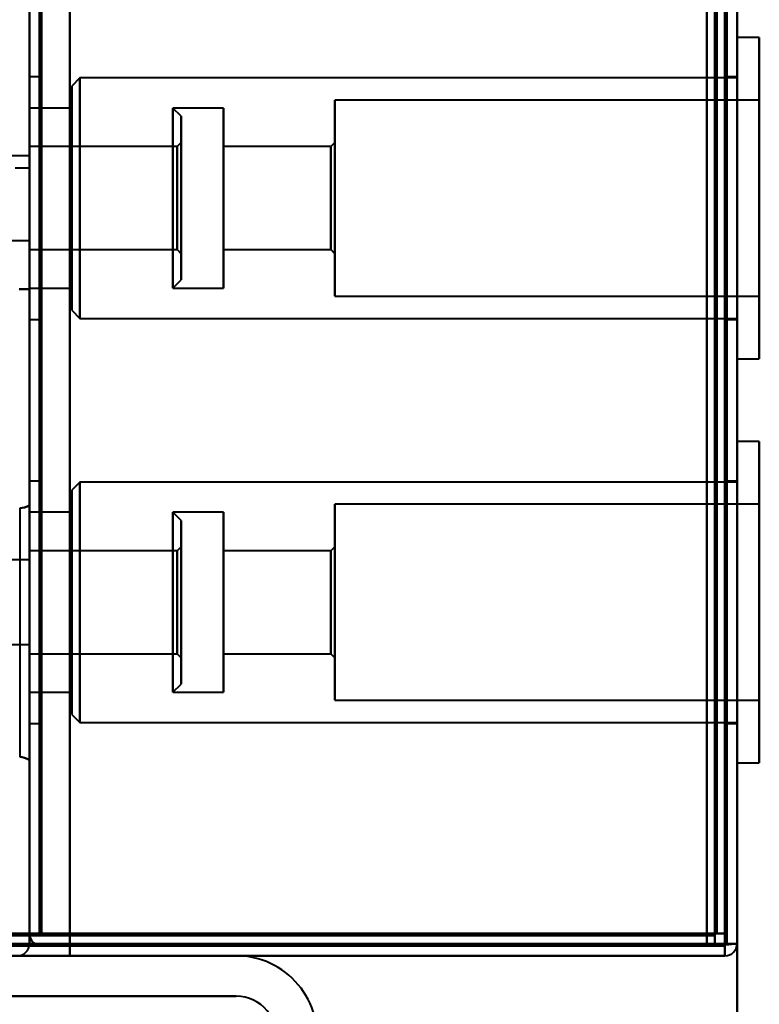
# Model space of a CAD drawing. Header units: millimetres. Extents: x -1087 to 1688, y -120 to 1210.
# Tile 56 of 92: x 705 to 741, y 126 to 175. Entities that reach past the tile are written whole.
import ezdxf

# ---------------------------------------------------------------- set-up
doc = ezdxf.new("R2010")
doc.units = ezdxf.units.MM
doc.layers.add('A-GENM', color=13, linetype='Continuous', lineweight=40)
doc.layers.add('G-IMPT', color=8, linetype='Continuous', lineweight=40)

# ---------------------------------------------------------------- blocks, each defined once
blk = doc.blocks.new('Maintenance r21 - Maintenance r21-762144-Arrière')
at = {"layer": 'A-GENM'}
for p, q in [((740, 1138), (740, 0)), ((740, 0), (740, 1138))]:
    blk.add_line(p, q, dxfattribs=at)
blk = doc.blocks.new('NEXA 2000 CALQUES_dwg-762145-Arrière')
at = {"layer": 'G-IMPT'}
for p, q in [((739.5, 129.472), (739.5, 1137.272)), ((705, 128.972), (705, 1102.772)), ((740, 128.972), (740, 1102.772)), ((705, 1102.272), (705, 129.472)), ((705, 383.372), (705, 167.372)), ((705, 167.372), (705, 383.372)), ((741.1, 173.822), (740, 173.822)), ((740, 162.827), (740, 173.822)), ((740, 173.822), (740, 162.827)), ((741.1, 162.827), (741.1, 173.822)), ((741.1, 173.822), (741.1, 162.827)), ((705.5, 171.872), (705, 171.872)), ((705, 165.872), (705, 171.872)), ((705, 171.872), (705, 165.872)), ((705.5, 165.872), (705.5, 171.872)), ((705.5, 171.872), (705.5, 165.872)), ((707.5, 171.822), (707.1, 171.422)), ((740, 171.822), (707.5, 171.822)), ((707.5, 171.822), (707.5, 163.593)), ((707.5, 163.593), (707.5, 171.822)), ((740, 171.872), (739.5, 171.872)), ((739.5, 171.872), (739.5, 165.872)), ((739.5, 165.872), (739.5, 171.872)), ((740, 165.872), (740, 171.872)), ((740, 171.822), (740, 163.593)), ((707.1, 171.422), (707.1, 163.746)), ((707.1, 163.746), (707.1, 171.422)), ((741.1, 170.722), (720.1, 170.722)), ((720.1, 164.015), (720.1, 170.722)), ((720.1, 170.722), (720.1, 164.015)), ((741.1, 164.015), (741.1, 170.722)), ((741.1, 170.722), (741.1, 164.015)), ((707.1, 170.322), (705, 170.322)), ((705, 164.168), (705, 170.322)), ((705, 170.322), (705, 165.872)), ((707.1, 170.322), (707.1, 164.168)), ((707.1, 164.168), (707.1, 170.322)), ((712.5, 169.922), (712.1, 170.322)), ((714.6, 170.322), (712.1, 170.322)), ((712.1, 165.872), (712.1, 170.322)), ((712.1, 170.322), (712.1, 165.872)), ((714.6, 164.168), (714.6, 170.322)), ((714.6, 170.322), (714.6, 164.168)), ((712.5, 165.872), (712.5, 169.922)), ((712.5, 169.922), (712.5, 165.872)), ((712.5, 168.622), (712.3, 168.422)), ((712.5, 165.872), (712.5, 168.622)), ((712.5, 168.622), (712.5, 165.872)), ((720.1, 168.622), (719.9, 168.422)), ((720.1, 164.819), (720.1, 168.622)), ((720.1, 168.622), (720.1, 164.819)), ((740, 157.922), (740, 168.918)), ((740, 168.918), (740, 157.922)), ((741.1, 157.922), (741.1, 168.918)), ((741.1, 168.918), (741.1, 157.922)), ((712.3, 168.422), (705, 168.422)), ((705, 165.872), (705, 168.422)), ((705, 168.422), (705, 164.896)), ((707.5, 168.151), (707.5, 159.922)), ((707.5, 159.922), (707.5, 168.151)), ((712.3, 166.849), (712.3, 168.422)), ((712.3, 168.228), (712.3, 168.422)), ((712.3, 168.422), (712.3, 165.872)), ((712.3, 164.896), (712.3, 168.228)), ((712.3, 168.228), (712.3, 165.872)), ((719.9, 168.422), (714.6, 168.422)), ((714.6, 164.896), (714.6, 168.422)), ((714.6, 168.422), (714.6, 164.896)), ((719.9, 164.896), (719.9, 168.422)), ((719.9, 168.422), (719.9, 164.896)), ((740, 168.151), (740, 159.922)), ((705, 167.972), (704, 167.972)), ((705, 165.872), (705, 167.972)), ((705, 167.972), (705, 165.872)), ((707.1, 167.998), (707.1, 160.322)), ((707.1, 160.322), (707.1, 167.998)), ((720.1, 161.022), (720.1, 167.73)), ((720.1, 167.73), (720.1, 161.022)), ((741.1, 161.022), (741.1, 167.73)), ((741.1, 167.73), (741.1, 161.022)), ((704.3, 167.372), (705, 167.372)), ((705, 165.872), (705, 167.577)), ((707.1, 167.577), (707.1, 161.422)), ((707.1, 161.422), (707.1, 167.577)), ((712.1, 167.577), (712.1, 161.422)), ((714.6, 161.422), (714.6, 167.577)), ((714.6, 167.577), (714.6, 161.422)), ((705, 166.849), (705, 165.872)), ((712.3, 163.322), (712.3, 166.849)), ((714.6, 163.322), (714.6, 166.849)), ((714.6, 166.849), (714.6, 163.322)), ((719.9, 163.322), (719.9, 166.849)), ((719.9, 166.849), (719.9, 163.322)), ((720.1, 163.122), (720.1, 166.926)), ((720.1, 166.926), (720.1, 163.122)), ((705, 163.772), (705, 165.872)), ((705, 163.322), (705, 165.872)), ((705, 165.872), (705, 163.772)), ((705, 165.872), (705, 163.322)), ((705, 161.422), (705, 165.872)), ((705, 159.872), (705, 165.872)), ((705, 165.872), (705, 161.422)), ((705, 165.872), (705, 159.872)), ((705.5, 159.872), (705.5, 165.872)), ((705.5, 165.872), (705.5, 159.872)), ((712.1, 161.422), (712.1, 165.872)), ((712.1, 165.872), (712.1, 164.168)), ((712.3, 165.872), (712.3, 163.322)), ((712.5, 163.122), (712.5, 165.872)), ((712.5, 161.822), (712.5, 165.872)), ((712.5, 165.872), (712.5, 163.122)), ((712.5, 165.872), (712.5, 161.822)), ((739.5, 165.872), (739.5, 159.872)), ((739.5, 159.872), (739.5, 165.872)), ((740, 159.872), (740, 165.872)), ((704, 163.772), (705, 163.772)), ((705, 163.322), (712.3, 163.322)), ((712.3, 163.322), (712.5, 163.122)), ((714.6, 163.322), (719.9, 163.322)), ((719.9, 163.322), (720.1, 163.122)), ((712.1, 161.422), (712.5, 161.822)), ((705, 161.422), (707.1, 161.422)), ((712.1, 161.422), (714.6, 161.422)), ((720.1, 161.022), (741.1, 161.022)), ((705, 159.872), (705.5, 159.872)), ((707.1, 160.322), (707.5, 159.922)), ((707.5, 159.922), (740, 159.922)), ((739.5, 159.872), (740, 159.872)), ((740, 157.922), (741.1, 157.922)), ((741.1, 153.822), (740, 153.822)), ((741.1, 153.822), (740, 153.822)), ((741.1, 153.822), (740, 153.822)), ((740, 142.827), (740, 153.822)), ((740, 142.827), (740, 153.822)), ((740, 142.827), (740, 153.822)), ((740, 153.822), (740, 142.827)), ((740, 153.822), (740, 142.827)), ((740, 153.822), (740, 142.827)), ((741.1, 142.827), (741.1, 153.822)), ((741.1, 142.827), (741.1, 153.822)), ((741.1, 142.827), (741.1, 153.822)), ((741.1, 153.822), (741.1, 142.827)), ((741.1, 153.822), (741.1, 142.827)), ((741.1, 153.822), (741.1, 142.827)), ((705.5, 151.872), (705, 151.872)), ((705.5, 151.872), (705, 151.872)), ((705.5, 151.872), (705, 151.872)), ((705, 145.872), (705, 151.872)), ((705, 145.872), (705, 151.872)), ((705, 145.872), (705, 151.872)), ((705, 151.872), (705, 145.872)), ((705, 151.872), (705, 145.872)), ((705, 151.872), (705, 145.872)), ((705.5, 145.872), (705.5, 151.872)), ((705.5, 145.872), (705.5, 151.872)), ((705.5, 145.872), (705.5, 151.872)), ((705.5, 151.872), (705.5, 145.872)), ((705.5, 151.872), (705.5, 145.872)), ((705.5, 151.872), (705.5, 145.872)), ((707.5, 151.822), (707.1, 151.422)), ((707.5, 151.822), (707.1, 151.422)), ((707.5, 151.822), (707.1, 151.422)), ((740, 151.822), (707.5, 151.822)), ((740, 151.822), (707.5, 151.822)), ((740, 151.822), (707.5, 151.822)), ((707.5, 151.822), (707.5, 143.593)), ((707.5, 151.822), (707.5, 143.593)), ((707.5, 151.822), (707.5, 143.593)), ((707.5, 143.593), (707.5, 151.822)), ((707.5, 143.593), (707.5, 151.822)), ((707.5, 143.593), (707.5, 151.822)), ((740, 151.872), (739.5, 151.872)), ((740, 151.872), (739.5, 151.872)), ((740, 151.872), (739.5, 151.872)), ((739.5, 151.872), (739.5, 145.872)), ((739.5, 151.872), (739.5, 145.872)), ((739.5, 151.872), (739.5, 145.872)), ((739.5, 145.872), (739.5, 151.872)), ((739.5, 145.872), (739.5, 151.872)), ((739.5, 145.872), (739.5, 151.872)), ((740, 145.872), (740, 151.872)), ((740, 145.872), (740, 151.872)), ((740, 145.872), (740, 151.872)), ((740, 151.822), (740, 143.593)), ((740, 151.822), (740, 143.593)), ((740, 151.822), (740, 143.593)), ((707.1, 151.422), (707.1, 143.746)), ((707.1, 151.422), (707.1, 143.746)), ((707.1, 151.422), (707.1, 143.746)), ((707.1, 143.746), (707.1, 151.422)), ((707.1, 143.746), (707.1, 151.422)), ((707.1, 143.746), (707.1, 151.422)), ((705, 150.684), (705, 138.061)), ((705, 150.684), (705, 138.061)), ((705, 138.061), (705, 150.684)), ((705, 138.061), (705, 150.684)), ((741.1, 150.722), (720.1, 150.722)), ((741.1, 150.722), (720.1, 150.722)), ((741.1, 150.722), (720.1, 150.722)), ((720.1, 144.015), (720.1, 150.722)), ((720.1, 144.015), (720.1, 150.722)), ((720.1, 144.015), (720.1, 150.722)), ((720.1, 150.722), (720.1, 144.015)), ((720.1, 150.722), (720.1, 144.015)), ((720.1, 150.722), (720.1, 144.015)), ((741.1, 144.015), (741.1, 150.722)), ((741.1, 144.015), (741.1, 150.722)), ((741.1, 144.015), (741.1, 150.722)), ((741.1, 150.722), (741.1, 144.015)), ((741.1, 150.722), (741.1, 144.015)), ((741.1, 150.722), (741.1, 144.015)), ((704.52, 150.521), (704.52, 138.223)), ((704.52, 150.521), (704.52, 144.372)), ((707.1, 150.322), (705, 150.322)), ((707.1, 150.322), (705, 150.322)), ((707.1, 150.322), (705, 150.322)), ((705, 144.168), (705, 150.322)), ((705, 144.168), (705, 150.322)), ((705, 144.168), (705, 150.322)), ((705, 150.322), (705, 145.872)), ((705, 150.322), (705, 145.872)), ((705, 150.322), (705, 145.872)), ((707.1, 150.322), (707.1, 144.168)), ((707.1, 150.322), (707.1, 144.168)), ((707.1, 150.322), (707.1, 144.168)), ((707.1, 144.168), (707.1, 150.322)), ((707.1, 144.168), (707.1, 150.322)), ((707.1, 144.168), (707.1, 150.322)), ((712.5, 149.922), (712.1, 150.322)), ((712.5, 149.922), (712.1, 150.322)), ((712.5, 149.922), (712.1, 150.322)), ((714.6, 150.322), (712.1, 150.322)), ((714.6, 150.322), (712.1, 150.322)), ((714.6, 150.322), (712.1, 150.322)), ((712.1, 145.872), (712.1, 150.322)), ((712.1, 145.872), (712.1, 150.322)), ((712.1, 145.872), (712.1, 150.322)), ((712.1, 150.322), (712.1, 145.872)), ((712.1, 150.322), (712.1, 145.872)), ((712.1, 150.322), (712.1, 145.872)), ((714.6, 144.168), (714.6, 150.322)), ((714.6, 144.168), (714.6, 150.322)), ((714.6, 144.168), (714.6, 150.322)), ((714.6, 150.322), (714.6, 144.168)), ((714.6, 150.322), (714.6, 144.168)), ((714.6, 150.322), (714.6, 144.168)), ((712.5, 145.872), (712.5, 149.922)), ((712.5, 145.872), (712.5, 149.922)), ((712.5, 145.872), (712.5, 149.922)), ((712.5, 149.922), (712.5, 145.872)), ((712.5, 149.922), (712.5, 145.872)), ((712.5, 149.922), (712.5, 145.872)), ((740, 137.922), (740, 148.918)), ((740, 137.922), (740, 148.918)), ((740, 137.922), (740, 148.918)), ((740, 148.918), (740, 137.922)), ((740, 148.918), (740, 137.922)), ((740, 148.918), (740, 137.922)), ((741.1, 137.922), (741.1, 148.918)), ((741.1, 137.922), (741.1, 148.918)), ((741.1, 137.922), (741.1, 148.918)), ((741.1, 148.918), (741.1, 137.922)), ((741.1, 148.918), (741.1, 137.922)), ((741.1, 148.918), (741.1, 137.922)), ((712.3, 148.422), (705, 148.422)), ((712.3, 148.422), (705, 148.422)), ((712.3, 148.422), (705, 148.422)), ((705, 145.872), (705, 148.422)), ((705, 145.872), (705, 148.422)), ((705, 145.872), (705, 148.422)), ((705, 148.422), (705, 144.896)), ((705, 148.422), (705, 144.896)), ((705, 148.422), (705, 144.896)), ((707.5, 148.151), (707.5, 139.922)), ((707.5, 148.151), (707.5, 139.922)), ((707.5, 148.151), (707.5, 139.922)), ((707.5, 139.922), (707.5, 148.151)), ((707.5, 139.922), (707.5, 148.151)), ((707.5, 139.922), (707.5, 148.151)), ((712.5, 148.622), (712.3, 148.422)), ((712.5, 148.622), (712.3, 148.422)), ((712.5, 148.622), (712.3, 148.422)), ((712.3, 146.849), (712.3, 148.422)), ((712.3, 148.228), (712.3, 148.422)), ((712.3, 146.849), (712.3, 148.422)), ((712.3, 148.228), (712.3, 148.422)), ((712.3, 146.849), (712.3, 148.422)), ((712.3, 148.228), (712.3, 148.422)), ((712.3, 148.422), (712.3, 145.872)), ((712.3, 148.422), (712.3, 145.872)), ((712.3, 148.422), (712.3, 145.872)), ((712.3, 144.896), (712.3, 148.228)), ((712.3, 144.896), (712.3, 148.228)), ((712.3, 144.896), (712.3, 148.228)), ((712.3, 148.228), (712.3, 145.872)), ((712.3, 148.228), (712.3, 145.872)), ((712.3, 148.228), (712.3, 145.872)), ((712.5, 145.872), (712.5, 148.622)), ((712.5, 145.872), (712.5, 148.622)), ((712.5, 145.872), (712.5, 148.622)), ((712.5, 148.622), (712.5, 145.872)), ((712.5, 148.622), (712.5, 145.872)), ((712.5, 148.622), (712.5, 145.872)), ((719.9, 148.422), (714.6, 148.422)), ((719.9, 148.422), (714.6, 148.422)), ((719.9, 148.422), (714.6, 148.422)), ((714.6, 144.896), (714.6, 148.422)), ((714.6, 144.896), (714.6, 148.422)), ((714.6, 144.896), (714.6, 148.422)), ((714.6, 148.422), (714.6, 144.896)), ((714.6, 148.422), (714.6, 144.896)), ((714.6, 148.422), (714.6, 144.896)), ((720.1, 148.622), (719.9, 148.422)), ((720.1, 148.622), (719.9, 148.422)), ((720.1, 148.622), (719.9, 148.422)), ((719.9, 144.896), (719.9, 148.422)), ((719.9, 144.896), (719.9, 148.422)), ((719.9, 144.896), (719.9, 148.422)), ((719.9, 148.422), (719.9, 144.896)), ((719.9, 148.422), (719.9, 144.896)), ((719.9, 148.422), (719.9, 144.896)), ((720.1, 144.819), (720.1, 148.622)), ((720.1, 144.819), (720.1, 148.622)), ((720.1, 144.819), (720.1, 148.622)), ((720.1, 148.622), (720.1, 144.819)), ((720.1, 148.622), (720.1, 144.819)), ((720.1, 148.622), (720.1, 144.819)), ((740, 148.151), (740, 139.922)), ((740, 148.151), (740, 139.922)), ((740, 148.151), (740, 139.922)), ((705, 147.972), (704, 147.972)), ((705, 147.972), (704, 147.972)), ((705, 147.972), (704, 147.972)), ((705, 143.772), (705, 147.972)), ((705, 143.772), (705, 147.972)), ((705, 143.772), (705, 147.972)), ((705, 143.772), (705, 147.972)), ((705, 143.772), (705, 147.972)), ((705, 143.772), (705, 147.972)), ((705, 147.972), (705, 143.772)), ((705, 147.972), (705, 143.772)), ((705, 147.972), (705, 143.772)), ((705, 147.972), (705, 143.772)), ((705, 147.972), (705, 143.772)), ((705, 147.972), (705, 143.772)), ((707.1, 147.998), (707.1, 140.322)), ((707.1, 147.998), (707.1, 140.322)), ((707.1, 147.998), (707.1, 140.322)), ((707.1, 140.322), (707.1, 147.998)), ((707.1, 140.322), (707.1, 147.998)), ((707.1, 140.322), (707.1, 147.998)), ((720.1, 141.022), (720.1, 147.73)), ((720.1, 141.022), (720.1, 147.73)), ((720.1, 141.022), (720.1, 147.73)), ((720.1, 147.73), (720.1, 141.022)), ((720.1, 147.73), (720.1, 141.022)), ((720.1, 147.73), (720.1, 141.022)), ((741.1, 141.022), (741.1, 147.73)), ((741.1, 141.022), (741.1, 147.73)), ((741.1, 141.022), (741.1, 147.73)), ((741.1, 147.73), (741.1, 141.022)), ((741.1, 147.73), (741.1, 141.022)), ((741.1, 147.73), (741.1, 141.022)), ((705, 145.872), (705, 147.577)), ((705, 145.872), (705, 147.577)), ((705, 145.872), (705, 147.577)), ((707.1, 147.577), (707.1, 141.422)), ((707.1, 147.577), (707.1, 141.422)), ((707.1, 147.577), (707.1, 141.422)), ((707.1, 141.422), (707.1, 147.577)), ((707.1, 141.422), (707.1, 147.577)), ((707.1, 141.422), (707.1, 147.577)), ((712.1, 147.577), (712.1, 141.422)), ((712.1, 147.577), (712.1, 141.422)), ((712.1, 147.577), (712.1, 141.422)), ((714.6, 141.422), (714.6, 147.577)), ((714.6, 141.422), (714.6, 147.577)), ((714.6, 141.422), (714.6, 147.577)), ((714.6, 147.577), (714.6, 141.422)), ((714.6, 147.577), (714.6, 141.422)), ((714.6, 147.577), (714.6, 141.422)), ((705, 146.849), (705, 145.872)), ((705, 146.849), (705, 145.872)), ((705, 146.849), (705, 145.872)), ((712.3, 143.322), (712.3, 146.849)), ((712.3, 143.322), (712.3, 146.849)), ((712.3, 143.322), (712.3, 146.849)), ((714.6, 143.322), (714.6, 146.849)), ((714.6, 143.322), (714.6, 146.849)), ((714.6, 143.322), (714.6, 146.849)), ((714.6, 146.849), (714.6, 143.322)), ((714.6, 146.849), (714.6, 143.322)), ((714.6, 146.849), (714.6, 143.322)), ((719.9, 143.322), (719.9, 146.849)), ((719.9, 143.322), (719.9, 146.849)), ((719.9, 143.322), (719.9, 146.849)), ((719.9, 146.849), (719.9, 143.322)), ((719.9, 146.849), (719.9, 143.322)), ((719.9, 146.849), (719.9, 143.322)), ((720.1, 143.122), (720.1, 146.926)), ((720.1, 143.122), (720.1, 146.926)), ((720.1, 143.122), (720.1, 146.926)), ((720.1, 146.926), (720.1, 143.122)), ((720.1, 146.926), (720.1, 143.122)), ((720.1, 146.926), (720.1, 143.122)), ((705, 143.322), (705, 145.872)), ((705, 143.322), (705, 145.872)), ((705, 143.322), (705, 145.872)), ((705, 145.872), (705, 143.322)), ((705, 145.872), (705, 143.322)), ((705, 145.872), (705, 143.322)), ((705, 141.422), (705, 145.872)), ((705, 141.422), (705, 145.872)), ((705, 141.422), (705, 145.872)), ((705, 139.872), (705, 145.872)), ((705, 145.872), (705, 141.422)), ((705, 139.872), (705, 145.872)), ((705, 145.872), (705, 141.422)), ((705, 139.872), (705, 145.872)), ((705, 145.872), (705, 141.422)), ((705, 145.872), (705, 139.872)), ((705, 145.872), (705, 139.872)), ((705, 145.872), (705, 139.872)), ((705.5, 139.872), (705.5, 145.872)), ((705.5, 139.872), (705.5, 145.872)), ((705.5, 139.872), (705.5, 145.872)), ((705.5, 145.872), (705.5, 139.872)), ((705.5, 145.872), (705.5, 139.872)), ((705.5, 145.872), (705.5, 139.872)), ((712.1, 141.422), (712.1, 145.872)), ((712.1, 141.422), (712.1, 145.872)), ((712.1, 141.422), (712.1, 145.872)), ((712.1, 145.872), (712.1, 144.168)), ((712.1, 145.872), (712.1, 144.168)), ((712.1, 145.872), (712.1, 144.168)), ((712.3, 145.872), (712.3, 143.322)), ((712.3, 145.872), (712.3, 143.322)), ((712.3, 145.872), (712.3, 143.322)), ((712.5, 143.122), (712.5, 145.872)), ((712.5, 143.122), (712.5, 145.872)), ((712.5, 143.122), (712.5, 145.872)), ((712.5, 141.822), (712.5, 145.872)), ((712.5, 145.872), (712.5, 143.122)), ((712.5, 141.822), (712.5, 145.872)), ((712.5, 145.872), (712.5, 143.122)), ((712.5, 141.822), (712.5, 145.872)), ((712.5, 145.872), (712.5, 143.122)), ((712.5, 145.872), (712.5, 141.822)), ((712.5, 145.872), (712.5, 141.822)), ((712.5, 145.872), (712.5, 141.822)), ((739.5, 145.872), (739.5, 139.872)), ((739.5, 145.872), (739.5, 139.872)), ((739.5, 145.872), (739.5, 139.872)), ((739.5, 139.872), (739.5, 145.872)), ((739.5, 139.872), (739.5, 145.872)), ((739.5, 139.872), (739.5, 145.872)), ((740, 139.872), (740, 145.872)), ((740, 139.872), (740, 145.872)), ((740, 139.872), (740, 145.872)), ((704.52, 144.372), (704.52, 138.223)), ((704, 143.772), (705, 143.772)), ((704, 143.772), (705, 143.772)), ((704, 143.772), (705, 143.772)), ((705, 143.322), (712.3, 143.322)), ((705, 143.322), (712.3, 143.322)), ((705, 143.322), (712.3, 143.322)), ((712.3, 143.322), (712.5, 143.122)), ((712.3, 143.322), (712.5, 143.122)), ((712.3, 143.322), (712.5, 143.122)), ((714.6, 143.322), (719.9, 143.322)), ((714.6, 143.322), (719.9, 143.322)), ((714.6, 143.322), (719.9, 143.322)), ((719.9, 143.322), (720.1, 143.122)), ((719.9, 143.322), (720.1, 143.122)), ((719.9, 143.322), (720.1, 143.122)), ((712.1, 141.422), (712.5, 141.822)), ((712.1, 141.422), (712.5, 141.822)), ((712.1, 141.422), (712.5, 141.822)), ((705, 141.422), (707.1, 141.422)), ((705, 141.422), (707.1, 141.422)), ((705, 141.422), (707.1, 141.422)), ((712.1, 141.422), (714.6, 141.422)), ((712.1, 141.422), (714.6, 141.422)), ((712.1, 141.422), (714.6, 141.422)), ((720.1, 141.022), (741.1, 141.022)), ((720.1, 141.022), (741.1, 141.022)), ((720.1, 141.022), (741.1, 141.022)), ((705, 139.872), (705.5, 139.872)), ((705, 139.872), (705.5, 139.872)), ((705, 139.872), (705.5, 139.872)), ((707.1, 140.322), (707.5, 139.922)), ((707.1, 140.322), (707.5, 139.922)), ((707.1, 140.322), (707.5, 139.922)), ((707.5, 139.922), (740, 139.922)), ((707.5, 139.922), (740, 139.922)), ((707.5, 139.922), (740, 139.922)), ((739.5, 139.872), (740, 139.872)), ((739.5, 139.872), (740, 139.872)), ((739.5, 139.872), (740, 139.872)), ((740, 137.922), (741.1, 137.922)), ((740, 137.922), (741.1, 137.922)), ((740, 137.922), (741.1, 137.922)), ((705.6, 129.472), (705, 129.472)), ((705, 129.472), (705.6, 129.472)), ((705.6, 129.472), (705, 129.472)), ((705, 129.472), (705.6, 129.472)), ((738.9, 129.472), (738.9, 128.872)), ((738.9, 128.872), (738.9, 129.472)), ((739.5, 129.472), (738.9, 129.472)), ((738.9, 129.472), (739.5, 129.472)), ((176.1, 128.872), (738.9, 128.872)), ((704.4, 128.972), (705, 128.972)), ((705, 128.972), (704.4, 128.972)), ((739.4, 128.972), (739.4, 128.372)), ((739.4, 128.372), (739.4, 128.972)), ((740, 128.972), (739.4, 128.972)), ((739.4, 128.972), (740, 128.972)), ((739.4, 128.972), (740, 128.972)), ((739.4, 128.972), (740, 128.972)), ((740, 128.972), (739.4, 128.972)), ((740, 128.972), (739.4, 128.972))]:
    blk.add_line(p, q, dxfattribs=at)
at = {"layer": 'G-IMPT', "flags": 128}
for points in [[(739.4, 128.972), (739.4, 381.172), (739.4, 633.372), (739.4, 885.572), (739.4, 1137.772)], [(739.4, 1137.772), (739.4, 885.572), (739.4, 633.372), (739.4, 381.172), (739.4, 128.972)], [(739.4, 128.972), (739.4, 381.172), (739.4, 633.372), (739.4, 885.572), (739.4, 1137.772)], [(739.5, 1137.772), (739.5, 885.572), (739.5, 633.372), (739.5, 381.172), (739.5, 128.972)], [(740, 1137.772), (740, 885.572), (740, 633.372), (740, 381.172), (740, 128.972)], [(740, 128.972), (740, 381.172), (740, 633.372), (740, 885.572), (740, 1137.772)], [(738.9, 1137.272), (738.9, 885.322), (738.9, 633.372), (738.9, 381.422), (738.9, 129.472)], [(738.9, 129.472), (738.9, 381.422), (738.9, 633.372), (738.9, 885.322), (738.9, 1137.272)], [(738.9, 1137.272), (738.9, 885.322), (738.9, 633.372), (738.9, 381.422), (738.9, 129.472)], [(739, 129.472), (739, 381.422), (739, 633.372), (739, 885.322), (739, 1137.272)], [(739, 1137.272), (739, 885.322), (739, 633.372), (739, 381.422), (739, 129.472)], [(739, 129.472), (739, 381.422), (739, 633.372), (739, 885.322), (739, 1137.272)], [(739.5, 129.472), (739.5, 381.422), (739.5, 633.372), (739.5, 885.322), (739.5, 1137.272)], [(739.5, 1137.272), (739.5, 885.322), (739.5, 633.372), (739.5, 381.422), (739.5, 129.472)], [(739.5, 129.472), (739.5, 381.422), (739.5, 633.372), (739.5, 885.322), (739.5, 1137.272)], [(739.5, 1137.272), (739.5, 885.322), (739.5, 633.372), (739.5, 381.422), (739.5, 129.472)], [(739.5, 129.472), (739.5, 381.422), (739.5, 633.372), (739.5, 885.322), (739.5, 1137.272)], [(739.5, 1137.272), (739.5, 885.322), (739.5, 633.372), (739.5, 381.422), (739.5, 129.472)], [(705, 128.972), (705, 372.422), (705, 615.872), (705, 859.322), (705, 1102.772)], [(705, 1102.772), (705, 859.322), (705, 615.872), (705, 372.422), (705, 128.972)], [(707, 128.972), (707, 372.422), (707, 615.872), (707, 859.322), (707, 1102.772)], [(707, 1102.772), (707, 859.322), (707, 615.872), (707, 372.422), (707, 128.972)], [(707, 1102.772), (707, 859.322), (707, 615.872), (707, 372.422), (707, 128.972)], [(707, 128.972), (707, 372.422), (707, 615.872), (707, 859.322), (707, 1102.772)], [(739.4, 1102.772), (739.4, 859.322), (739.4, 615.872), (739.4, 372.422), (739.4, 128.972)], [(739.4, 128.972), (739.4, 372.422), (739.4, 615.872), (739.4, 859.322), (739.4, 1102.772)], [(739.4, 1102.772), (739.4, 859.322), (739.4, 615.872), (739.4, 372.422), (739.4, 128.972)], [(739.5, 128.972), (739.5, 372.422), (739.5, 615.872), (739.5, 859.322), (739.5, 1102.772)], [(740, 128.972), (740, 372.422), (740, 615.872), (740, 859.322), (740, 1102.772)], [(740, 1102.772), (740, 859.322), (740, 615.872), (740, 372.422), (740, 128.972)], [(705, 129.472), (705, 372.672), (705, 615.872), (705, 859.072), (705, 1102.272)], [(705, 1102.272), (705, 859.072), (705, 615.872), (705, 372.672), (705, 129.472)], [(705, 1102.272), (705, 859.072), (705, 615.872), (705, 372.672), (705, 129.472)], [(705, 129.472), (705, 372.672), (705, 615.872), (705, 859.072), (705, 1102.272)], [(705, 1102.272), (705, 867.047), (705, 631.822), (705, 396.597), (705, 161.372)], [(705, 161.372), (705, 396.597), (705, 631.822), (705, 867.047), (705, 1102.272)], [(705.5, 1102.272), (705.5, 859.072), (705.5, 615.872), (705.5, 372.672), (705.5, 129.472)], [(705.5, 129.472), (705.5, 372.672), (705.5, 615.872), (705.5, 859.072), (705.5, 1102.272)], [(705.6, 129.472), (705.6, 372.672), (705.6, 615.872), (705.6, 859.072), (705.6, 1102.272)], [(705.6, 129.472), (705.6, 372.672), (705.6, 615.872), (705.6, 859.072), (705.6, 1102.272)], [(705.6, 1102.272), (705.6, 859.072), (705.6, 615.872), (705.6, 372.672), (705.6, 129.472)], [(705.6, 1102.272), (705.6, 859.072), (705.6, 615.872), (705.6, 372.672), (705.6, 129.472)], [(705.6, 129.472), (705.6, 372.672), (705.6, 615.872), (705.6, 859.072), (705.6, 1102.272)], [(705.6, 1102.272), (705.6, 859.072), (705.6, 615.872), (705.6, 372.672), (705.6, 129.472)], [(707, 129.472), (707, 372.672), (707, 615.872), (707, 859.072), (707, 1102.272)], [(707, 1102.272), (707, 859.072), (707, 615.872), (707, 372.672), (707, 129.472)], [(707, 1102.272), (707, 859.072), (707, 615.872), (707, 372.672), (707, 129.472)], [(707, 129.472), (707, 372.672), (707, 615.872), (707, 859.072), (707, 1102.272)], [(738.5, 1102.272), (738.5, 859.072), (738.5, 615.872), (738.5, 372.672), (738.5, 129.472)], [(738.5, 129.472), (738.5, 372.672), (738.5, 615.872), (738.5, 859.072), (738.5, 1102.272)], [(738.5, 1102.272), (738.5, 859.072), (738.5, 615.872), (738.5, 372.672), (738.5, 129.472)], [(738.5, 129.472), (738.5, 372.672), (738.5, 615.872), (738.5, 859.072), (738.5, 1102.272)], [(738.5, 129.472), (738.5, 152.872), (738.5, 176.272), (738.5, 199.672), (738.5, 223.072)], [(738.5, 223.072), (738.5, 199.672), (738.5, 176.272), (738.5, 152.872), (738.5, 129.472)], [(738.5, 129.472), (738.5, 152.872), (738.5, 176.272), (738.5, 199.672), (738.5, 223.072)], [(738.5, 223.072), (738.5, 199.672), (738.5, 176.272), (738.5, 152.872), (738.5, 129.472)], [(739.4, 128.972), (739.4, 152.497), (739.4, 176.022), (739.4, 199.547), (739.4, 223.072)], [(739.4, 223.072), (739.4, 199.547), (739.4, 176.022), (739.4, 152.497), (739.4, 128.972)], [(739.4, 128.972), (739.4, 152.497), (739.4, 176.022), (739.4, 199.547), (739.4, 223.072)], [(739.5, 223.072), (739.5, 199.547), (739.5, 176.022), (739.5, 152.497), (739.5, 128.972)], [(740, 128.972), (740, 152.497), (740, 176.022), (740, 199.547), (740, 223.072)], [(740, 223.072), (740, 199.547), (740, 176.022), (740, 152.497), (740, 128.972)], [(740, 223.072), (740, 199.547), (740, 176.022), (740, 152.497), (740, 128.972)], [(740, 128.972), (740, 152.497), (740, 176.022), (740, 199.547), (740, 223.072)], [(704.5, 161.372), (704.625, 161.372), (704.75, 161.372), (704.875, 161.372), (705, 161.372)], [(705, 161.372), (704.875, 161.372), (704.75, 161.372), (704.625, 161.372), (704.5, 161.372)], [(704.5, 161.372), (704.625, 161.372), (704.75, 161.372), (704.875, 161.372), (705, 161.372)], [(705, 161.372), (704.875, 161.372), (704.75, 161.372), (704.625, 161.372), (704.5, 161.372)], [(705, 161.372), (705, 153.272), (705, 145.172), (705, 137.072), (705, 128.972)], [(705, 129.472), (705, 137.447), (705, 145.422), (705, 153.397), (705, 161.372)], [(705, 161.372), (705, 153.397), (705, 145.422), (705, 137.447), (705, 129.472)], [(705, 128.972), (705, 137.072), (705, 145.172), (705, 153.272), (705, 161.372)], [(705, 161.372), (705, 153.397), (705, 145.422), (705, 137.447), (705, 129.472)], [(705, 129.472), (705, 137.447), (705, 145.422), (705, 153.397), (705, 161.372)], [(704.52, 150.521), (704.641, 150.537), (704.763, 150.569), (704.884, 150.618), (705, 150.684)], [(705, 150.684), (704.884, 150.618), (704.763, 150.569), (704.641, 150.537), (704.52, 150.521)], [(705, 138.061), (704.884, 138.127), (704.763, 138.176), (704.641, 138.207), (704.52, 138.223)], [(704.52, 138.223), (704.641, 138.207), (704.763, 138.176), (704.884, 138.127), (705, 138.061)], [(738.9, 129.472), (598.2, 129.472), (457.5, 129.472), (316.8, 129.472), (176.1, 129.472)], [(738.9, 129.472), (598.2, 129.472), (457.5, 129.472), (316.8, 129.472), (176.1, 129.472)], [(176.1, 129.472), (316.8, 129.472), (457.5, 129.472), (598.2, 129.472), (738.9, 129.472)], [(176.1, 129.372), (316.8, 129.372), (457.5, 129.372), (598.2, 129.372), (738.9, 129.372)], [(738.9, 129.372), (598.2, 129.372), (457.5, 129.372), (316.8, 129.372), (176.1, 129.372)], [(176.1, 129.372), (316.8, 129.372), (457.5, 129.372), (598.2, 129.372), (738.9, 129.372)], [(705, 128.972), (705, 129.097), (705, 129.222), (705, 129.347), (705, 129.472)], [(705, 129.472), (705, 129.347), (705, 129.222), (705, 129.097), (705, 128.972)], [(705, 128.972), (705, 129.097), (705, 129.222), (705, 129.347), (705, 129.472)], [(705, 129.472), (705, 129.347), (705, 129.222), (705, 129.097), (705, 128.972)], [(705, 129.472), (705.137, 129.472), (705.275, 129.472), (705.412, 129.472), (705.55, 129.472)], [(705.55, 129.422), (705.412, 129.435), (705.275, 129.447), (705.137, 129.46), (705, 129.472)], [(705, 129.472), (705.137, 129.46), (705.275, 129.447), (705.412, 129.435), (705.55, 129.422)], [(705.55, 129.472), (705.412, 129.472), (705.275, 129.472), (705.137, 129.472), (705, 129.472)], [(705.55, 129.472), (713.787, 129.472), (722.025, 129.472), (730.262, 129.472), (738.5, 129.472)], [(738.5, 129.472), (730.262, 129.472), (722.025, 129.472), (713.787, 129.472), (705.55, 129.472)], [(738.5, 129.372), (730.262, 129.385), (722.025, 129.397), (713.787, 129.41), (705.55, 129.422)], [(705.55, 129.422), (713.787, 129.41), (722.025, 129.397), (730.262, 129.385), (738.5, 129.372)], [(738.5, 129.472), (730.275, 129.472), (722.05, 129.472), (713.825, 129.472), (705.6, 129.472)], [(705.6, 129.472), (705.95, 129.472), (706.3, 129.472), (706.65, 129.472), (707, 129.472)], [(707, 129.472), (706.65, 129.472), (706.3, 129.472), (705.95, 129.472), (705.6, 129.472)], [(707, 129.472), (706.65, 129.472), (706.3, 129.472), (705.95, 129.472), (705.6, 129.472)], [(705.6, 129.472), (713.825, 129.472), (722.05, 129.472), (730.275, 129.472), (738.5, 129.472)], [(705.6, 129.472), (705.95, 129.472), (706.3, 129.472), (706.65, 129.472), (707, 129.472)], [(705.6, 129.372), (713.825, 129.372), (722.05, 129.372), (730.275, 129.372), (738.5, 129.372)], [(738.5, 129.372), (730.275, 129.372), (722.05, 129.372), (713.825, 129.372), (705.6, 129.372)], [(738.5, 129.472), (730.625, 129.472), (722.75, 129.472), (714.875, 129.472), (707, 129.472)], [(707, 129.472), (707, 129.347), (707, 129.222), (707, 129.097), (707, 128.972)], [(707, 128.972), (707, 129.097), (707, 129.222), (707, 129.347), (707, 129.472)], [(707, 129.472), (714.875, 129.472), (722.75, 129.472), (730.625, 129.472), (738.5, 129.472)], [(707, 129.472), (714.875, 129.472), (722.75, 129.472), (730.625, 129.472), (738.5, 129.472)], [(707, 128.972), (707, 129.097), (707, 129.222), (707, 129.347), (707, 129.472)], [(738.5, 129.472), (730.625, 129.472), (722.75, 129.472), (714.875, 129.472), (707, 129.472)], [(707, 129.472), (707, 129.347), (707, 129.222), (707, 129.097), (707, 128.972)], [(738.5, 128.872), (738.5, 128.997), (738.5, 129.122), (738.5, 129.247), (738.5, 129.372)], [(738.5, 129.372), (738.5, 129.247), (738.5, 129.122), (738.5, 128.997), (738.5, 128.872)], [(738.5, 128.872), (738.5, 128.997), (738.5, 129.122), (738.5, 129.247), (738.5, 129.372)], [(738.5, 129.372), (738.5, 129.247), (738.5, 129.122), (738.5, 128.997), (738.5, 128.872)], [(738.9, 129.422), (738.9, 129.435), (738.9, 129.447), (738.9, 129.46), (738.9, 129.472)], [(738.9, 129.472), (738.913, 129.472), (738.925, 129.472), (738.938, 129.472), (738.95, 129.472)], [(738.9, 129.372), (738.9, 129.385), (738.9, 129.397), (738.9, 129.41), (738.9, 129.422)], [(738.9, 129.372), (738.9, 129.247), (738.9, 129.122), (738.9, 128.997), (738.9, 128.872)], [(738.9, 128.872), (738.9, 128.997), (738.9, 129.122), (738.9, 129.247), (738.9, 129.372)], [(738.95, 129.472), (738.963, 129.472), (738.975, 129.472), (738.988, 129.472), (739, 129.472)], [(739, 129.472), (739.125, 129.472), (739.25, 129.472), (739.375, 129.472), (739.5, 129.472)], [(739.5, 129.472), (739.375, 129.472), (739.25, 129.472), (739.125, 129.472), (739, 129.472)], [(739.5, 128.972), (739.5, 129.097), (739.5, 129.222), (739.5, 129.347), (739.5, 129.472)], [(739.5, 129.472), (739.5, 129.347), (739.5, 129.222), (739.5, 129.097), (739.5, 128.972)], [(175.6, 128.972), (316.55, 128.972), (457.5, 128.972), (598.45, 128.972), (739.4, 128.972)], [(175.6, 128.972), (316.55, 128.972), (457.5, 128.972), (598.45, 128.972), (739.4, 128.972)], [(739.4, 128.972), (598.45, 128.972), (457.5, 128.972), (316.55, 128.972), (175.6, 128.972)], [(739.4, 128.872), (598.45, 128.872), (457.5, 128.872), (316.55, 128.872), (175.6, 128.872)], [(176.1, 128.872), (316.8, 128.872), (457.5, 128.872), (598.2, 128.872), (738.9, 128.872)], [(176.1, 128.872), (316.8, 128.872), (457.5, 128.872), (598.2, 128.872), (738.9, 128.872)], [(738.9, 128.872), (598.2, 128.872), (457.5, 128.872), (316.8, 128.872), (176.1, 128.872)], [(738.9, 128.872), (598.2, 128.872), (457.5, 128.872), (316.8, 128.872), (176.1, 128.872)], [(738.9, 128.872), (598.2, 128.872), (457.5, 128.872), (316.8, 128.872), (176.1, 128.872)], [(176.1, 128.872), (316.8, 128.872), (457.5, 128.872), (598.2, 128.872), (738.9, 128.872)], [(704.5, 128.972), (704.625, 128.972), (704.75, 128.972), (704.875, 128.972), (705, 128.972)], [(705, 128.972), (704.875, 128.972), (704.75, 128.972), (704.625, 128.972), (704.5, 128.972)], [(707, 128.872), (706.65, 128.872), (706.3, 128.872), (705.95, 128.872), (705.6, 128.872)], [(705.6, 128.872), (705.95, 128.872), (706.3, 128.872), (706.65, 128.872), (707, 128.872)], [(705.6, 128.872), (705.95, 128.872), (706.3, 128.872), (706.65, 128.872), (707, 128.872)], [(707, 128.872), (706.65, 128.872), (706.3, 128.872), (705.95, 128.872), (705.6, 128.872)], [(739.4, 128.972), (731.3, 128.972), (723.2, 128.972), (715.1, 128.972), (707, 128.972)], [(739.4, 128.972), (731.3, 128.972), (723.2, 128.972), (715.1, 128.972), (707, 128.972)], [(707, 128.972), (715.112, 128.972), (723.225, 128.972), (731.337, 128.972), (739.45, 128.972)], [(707, 128.972), (715.1, 128.972), (723.2, 128.972), (731.3, 128.972), (739.4, 128.972)], [(707, 128.972), (715.1, 128.972), (723.2, 128.972), (731.3, 128.972), (739.4, 128.972)], [(739.45, 128.972), (731.337, 128.972), (723.225, 128.972), (715.112, 128.972), (707, 128.972)], [(707, 128.972), (715.1, 128.972), (723.2, 128.972), (731.3, 128.972), (739.4, 128.972)], [(739.4, 128.972), (731.3, 128.972), (723.2, 128.972), (715.1, 128.972), (707, 128.972)], [(739.45, 128.922), (731.337, 128.91), (723.225, 128.897), (715.112, 128.885), (707, 128.872)], [(707, 128.872), (715.112, 128.885), (723.225, 128.897), (731.337, 128.91), (739.45, 128.922)], [(707, 128.872), (714.875, 128.872), (722.75, 128.872), (730.625, 128.872), (738.5, 128.872)], [(707, 128.872), (707, 128.747), (707, 128.622), (707, 128.497), (707, 128.372)], [(707, 128.372), (707, 128.497), (707, 128.622), (707, 128.747), (707, 128.872)], [(738.5, 128.872), (730.625, 128.872), (722.75, 128.872), (714.875, 128.872), (707, 128.872)], [(707, 128.872), (714.875, 128.872), (722.75, 128.872), (730.625, 128.872), (738.5, 128.872)], [(738.5, 128.872), (730.625, 128.872), (722.75, 128.872), (714.875, 128.872), (707, 128.872)], [(707, 128.872), (715.1, 128.872), (723.2, 128.872), (731.3, 128.872), (739.4, 128.872)], [(739.4, 128.872), (731.3, 128.872), (723.2, 128.872), (715.1, 128.872), (707, 128.872)], [(707, 128.872), (707, 128.747), (707, 128.622), (707, 128.497), (707, 128.372)], [(707, 128.372), (707, 128.497), (707, 128.622), (707, 128.747), (707, 128.872)], [(739.4, 128.872), (739.275, 128.872), (739.15, 128.872), (739.025, 128.872), (738.9, 128.872)], [(738.9, 128.872), (739.025, 128.872), (739.15, 128.872), (739.275, 128.872), (739.4, 128.872)], [(739.4, 128.972), (739.4, 128.96), (739.4, 128.947), (739.4, 128.935), (739.4, 128.922)], [(739.45, 128.972), (739.438, 128.972), (739.425, 128.972), (739.413, 128.972), (739.4, 128.972)], [(739.4, 128.922), (739.4, 128.91), (739.4, 128.897), (739.4, 128.885), (739.4, 128.872)], [(739.4, 128.372), (739.4, 128.497), (739.4, 128.622), (739.4, 128.747), (739.4, 128.872)], [(739.4, 128.872), (739.4, 128.747), (739.4, 128.622), (739.4, 128.497), (739.4, 128.372)], [(739.5, 128.972), (739.488, 128.972), (739.475, 128.972), (739.463, 128.972), (739.45, 128.972)], [(740, 128.972), (739.862, 128.96), (739.725, 128.947), (739.587, 128.935), (739.45, 128.922)], [(739.45, 128.922), (739.587, 128.935), (739.725, 128.947), (739.862, 128.96), (740, 128.972)], [(739.45, 128.972), (739.587, 128.972), (739.725, 128.972), (739.862, 128.972), (740, 128.972)], [(740, 128.972), (739.862, 128.972), (739.725, 128.972), (739.587, 128.972), (739.45, 128.972)], [(740, 128.972), (739.875, 128.972), (739.75, 128.972), (739.625, 128.972), (739.5, 128.972)], [(739.5, 128.972), (739.625, 128.972), (739.75, 128.972), (739.875, 128.972), (740, 128.972)], [(739.4, 128.372), (598.45, 128.372), (457.5, 128.372), (316.55, 128.372), (175.6, 128.372)], [(175.6, 128.372), (316.55, 128.372), (457.5, 128.372), (598.45, 128.372), (739.4, 128.372)], [(739.4, 128.372), (598.45, 128.372), (457.5, 128.372), (316.55, 128.372), (175.6, 128.372)], [(175.6, 128.372), (316.55, 128.372), (457.5, 128.372), (598.45, 128.372), (739.4, 128.372)], [(692, 128.372), (697.808, 128.372), (703.616, 128.372), (709.425, 128.372), (715.233, 128.372)], [(715.233, 128.372), (709.425, 128.372), (703.616, 128.372), (697.808, 128.372), (692, 128.372)], [(704.4, 128.372), (705.05, 128.372), (705.7, 128.372), (706.35, 128.372), (707, 128.372)], [(707, 128.372), (706.35, 128.372), (705.7, 128.372), (705.05, 128.372), (704.4, 128.372)], [(707, 128.372), (709.058, 128.372), (711.116, 128.372), (713.175, 128.372), (715.233, 128.372)], [(715.233, 128.372), (713.175, 128.372), (711.116, 128.372), (709.058, 128.372), (707, 128.372)], [(707, 128.372), (715.1, 128.372), (723.2, 128.372), (731.3, 128.372), (739.4, 128.372)], [(715.233, 128.372), (713.175, 128.372), (711.116, 128.372), (709.058, 128.372), (707, 128.372)], [(707, 128.372), (709.058, 128.372), (711.116, 128.372), (713.175, 128.372), (715.233, 128.372)], [(739.4, 128.372), (731.3, 128.372), (723.2, 128.372), (715.1, 128.372), (707, 128.372)], [(739.4, 128.372), (733.358, 128.372), (727.316, 128.372), (721.275, 128.372), (715.233, 128.372)], [(715.233, 128.372), (721.275, 128.372), (727.316, 128.372), (733.358, 128.372), (739.4, 128.372)], [(715.233, 126.372), (709.425, 126.372), (703.616, 126.372), (697.808, 126.372), (692, 126.372)], [(715.233, 126.372), (709.425, 126.372), (703.616, 126.372), (697.808, 126.372), (692, 126.372)], [(692, 126.372), (697.808, 126.372), (703.616, 126.372), (709.425, 126.372), (715.233, 126.372)], [(692, 126.372), (697.808, 126.372), (703.616, 126.372), (709.425, 126.372), (715.233, 126.372)]]:
    blk.add_lwpolyline(points, dxfattribs=at)
at = {"layer": 'G-IMPT'}
for centre, radius, start, end in [((705.6, 129.472), 0.6, 180, 270), ((705.6, 129.472), 0.6, 180, 270), ((705.6, 129.472), 0.6, 180, 270), ((705.6, 129.472), 0.6, 180, 270), ((704.4, 128.972), 0.6, 270, 360), ((704.4, 128.972), 0.6, 270, 360), ((704.4, 128.972), 0.6, 270, 0), ((704.4, 128.972), 0.6, 270, 360), ((739.4, 128.972), 0.6, 270, 360), ((739.4, 128.972), 0.6, 270, 0), ((739.4, 128.972), 0.6, 270, 0), ((739.4, 128.972), 0.6, 270, 0), ((715.233, 124.372), 4, 350, 90), ((715.233, 124.372), 4, 350, 90), ((715.233, 124.372), 4, 350, 90), ((715.233, 124.372), 4, 350, 90), ((715.233, 124.372), 2, 350, 90), ((715.233, 124.372), 2, 350, 90), ((715.233, 124.372), 2, 350, 90), ((715.233, 124.372), 2, 350, 90)]:
    blk.add_arc(centre, radius, start, end, dxfattribs=at)

msp = doc.modelspace()

# ---------------------------------------------------------------- block references
at = {"layer": 'A-GENM'}
msp.add_blockref('Maintenance r21 - Maintenance r21-762144-Arrière', (0, 0), dxfattribs=at)
at = {"layer": 'G-IMPT'}
msp.add_blockref('NEXA 2000 CALQUES_dwg-762145-Arrière', (0, 0), dxfattribs=at)

doc.saveas('drawing.dxf')
